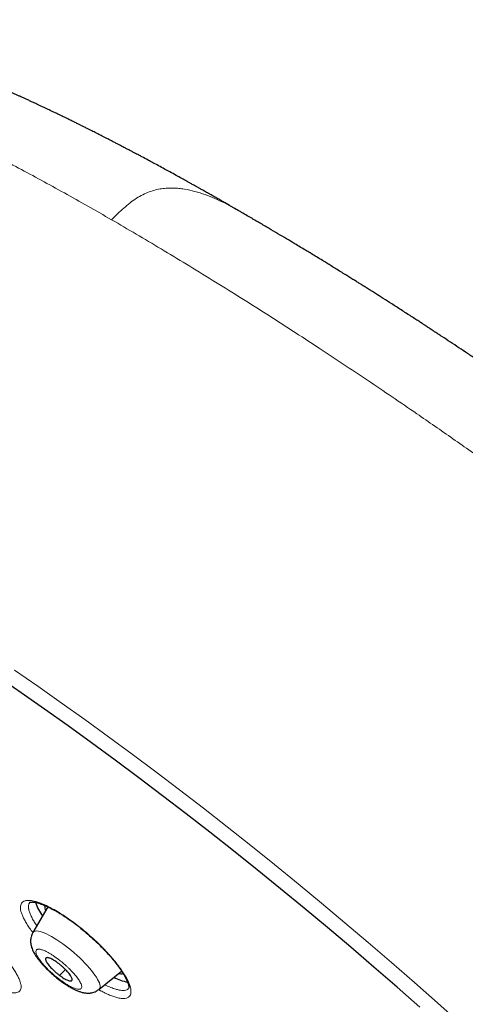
# Model space of a CAD drawing. Header units: millimetres. Extents: x 8 to 1352, y 12 to 1248.
# Tile 99 of 119: x 1168 to 1183, y 590 to 624. Entities that reach past the tile are written whole.
import ezdxf

# ---------------------------------------------------------------- set-up
doc = ezdxf.new("R2010")
doc.units = ezdxf.units.MM

msp = doc.modelspace()

# ---------------------------------------------------------------- linework, layer by layer
at = {"color": 7, "linetype": 'Continuous', "lineweight": 30}
for p, q in [((1168.718, 593.192), (1168.19, 592.288)), ((1170.509, 590.299), (1171.302, 590.942))]:
    msp.add_line(p, q, dxfattribs=at)
at = {"color": 252, "linetype": 'Continuous', "lineweight": 0}
msp.add_line((1169.13, 590.787), (1169.33, 590.997), dxfattribs=at)
at = {"color": 252, "linetype": 'Continuous', "lineweight": 0, "flags": 128}
for points in [[(1167.544, 601.495), (1168.364, 600.928), (1169.188, 600.349), (1170.014, 599.758), (1170.843, 599.157), (1171.673, 598.545), (1172.505, 597.922), (1173.338, 597.291), (1174.171, 596.65), (1175.003, 596), (1175.835, 595.342), (1176.665, 594.675), (1177.493, 594.002), (1178.318, 593.321), (1179.139, 592.634), (1179.958, 591.941), (1180.771, 591.242), (1181.58, 590.538), (1182.383, 589.83), (1183.18, 589.117)], [(1170.509, 590.299), (1170.521, 590.31), (1170.538, 590.339), (1170.547, 590.374), (1170.548, 590.417), (1170.539, 590.466), (1170.522, 590.522), (1170.496, 590.583), (1170.462, 590.649), (1170.419, 590.721), (1170.369, 590.797), (1170.311, 590.876), (1170.246, 590.959), (1170.175, 591.044), (1170.098, 591.132), (1170.015, 591.22), (1169.927, 591.31), (1169.835, 591.399), (1169.74, 591.487), (1169.642, 591.574), (1169.542, 591.66), (1169.44, 591.742), (1169.338, 591.822), (1169.236, 591.897), (1169.135, 591.969), (1169.036, 592.035), (1168.939, 592.096), (1168.845, 592.151), (1168.755, 592.2), (1168.669, 592.242), (1168.589, 592.277), (1168.514, 592.305), (1168.446, 592.326), (1168.384, 592.339), (1168.329, 592.345), (1168.283, 592.343), (1168.244, 592.333), (1168.213, 592.316), (1168.191, 592.291), (1168.19, 592.288)]]:
    msp.add_lwpolyline(points, dxfattribs=at)
at = {"color": 7, "linetype": 'Continuous', "lineweight": 30, "flags": 128}
msp.add_lwpolyline([(1181.767, 589.676), (1180.965, 590.381), (1180.156, 591.081), (1179.344, 591.776), (1178.527, 592.465), (1177.706, 593.148), (1176.882, 593.825), (1176.056, 594.494), (1175.228, 595.155), (1174.399, 595.809), (1173.568, 596.454), (1172.738, 597.09), (1171.908, 597.717), (1171.078, 598.334), (1170.251, 598.941), (1169.425, 599.537), (1168.602, 600.122), (1167.782, 600.696), (1166.966, 601.258)], dxfattribs=at)
at = {"color": 7, "linetype": 'Continuous', "lineweight": 30}
for centre, radius, start, end in [((1170.021, 593.96), 1.845, 199.2927, 216.1457), ((1169.018, 593.215), 0.411, 176.0788, 202.6632), ((1171.87, 592.31), 1.793, 242.1863, 258.5549), ((1171.304, 591.294), 0.448, 256.5301, 277.2709)]:
    msp.add_arc(centre, radius, start, end, dxfattribs=at)
for points, knots in [([(1175.394, 617.61), (1175.393, 617.61), (1175.366, 617.626), (1175.312, 617.657), (1175.23, 617.705), (1175.144, 617.754), (1175.033, 617.818), (1174.9, 617.894), (1174.752, 617.979), (1174.611, 618.059), (1174.479, 618.134), (1174.348, 618.208), (1174.222, 618.28), (1174.106, 618.345), (1174.007, 618.401), (1173.912, 618.454), (1173.809, 618.512), (1173.696, 618.575), (1173.564, 618.648), (1173.403, 618.737), (1173.209, 618.844), (1173.008, 618.954), (1172.803, 619.067), (1172.604, 619.175), (1172.411, 619.279), (1172.215, 619.384), (1172.052, 619.471), (1171.918, 619.543), (1171.83, 619.589), (1171.741, 619.636), (1171.64, 619.689), (1171.534, 619.745), (1171.433, 619.798), (1171.345, 619.844), (1171.261, 619.888), (1171.167, 619.937), (1171.062, 619.991), (1170.957, 620.045), (1170.863, 620.094), (1170.778, 620.137), (1170.688, 620.183), (1170.586, 620.235), (1170.48, 620.289), (1170.382, 620.339), (1170.296, 620.382), (1170.21, 620.426), (1170.114, 620.474), (1170.008, 620.527), (1169.907, 620.577), (1169.815, 620.623), (1169.725, 620.668), (1169.622, 620.718), (1169.509, 620.774), (1169.399, 620.828), (1169.303, 620.874), (1169.213, 620.918), (1169.115, 620.966), (1169.006, 621.018), (1168.9, 621.069), (1168.807, 621.114), (1168.72, 621.155), (1168.629, 621.198), (1168.528, 621.246), (1168.427, 621.293), (1168.336, 621.336), (1168.253, 621.375), (1168.167, 621.415), (1168.067, 621.461), (1167.965, 621.508), (1167.874, 621.55), (1167.8, 621.584), (1167.727, 621.617), (1167.638, 621.657), (1167.538, 621.702), (1167.442, 621.746), (1167.358, 621.783), (1167.277, 621.819), (1167.188, 621.859), (1167.09, 621.902), (1166.99, 621.946), (1166.9, 621.985), (1166.813, 622.023), (1166.719, 622.064), (1166.618, 622.107), (1166.519, 622.149), (1166.436, 622.185), (1166.365, 622.215), (1166.298, 622.243), (1166.227, 622.273), (1166.15, 622.305), (1166.071, 622.338), (1165.963, 622.383), (1165.83, 622.438), (1165.666, 622.504), (1165.497, 622.572), (1165.332, 622.638), (1165.174, 622.7), (1165.021, 622.759), (1164.858, 622.822), (1164.681, 622.889), (1164.503, 622.955), (1164.318, 623.022), (1164.145, 623.085), (1163.972, 623.146), (1163.8, 623.206), (1163.667, 623.252), (1163.574, 623.283), (1163.533, 623.297), (1163.49, 623.312), (1163.437, 623.329), (1163.368, 623.352), (1163.288, 623.378), (1163.206, 623.405), (1163.13, 623.429), (1163.052, 623.454), (1162.963, 623.482), (1162.869, 623.511), (1162.781, 623.538), (1162.688, 623.567), (1162.582, 623.598), (1162.455, 623.636), (1162.32, 623.675), (1162.191, 623.711), (1162.089, 623.739), (1162.007, 623.761), (1161.937, 623.78), (1161.866, 623.799), (1161.8, 623.816), (1161.733, 623.833), (1161.657, 623.852), (1161.57, 623.874), (1161.481, 623.896), (1161.401, 623.915), (1161.328, 623.932), (1161.254, 623.949), (1161.173, 623.968), (1161.098, 623.985), (1161.035, 623.998), (1160.99, 624.008), (1160.95, 624.016), (1160.873, 624.032), (1160.757, 624.056), (1160.611, 624.084), (1160.475, 624.11), (1160.347, 624.132), (1160.216, 624.154), (1160.077, 624.175), (1159.929, 624.197), (1159.787, 624.215), (1159.658, 624.231), (1159.545, 624.244), (1159.438, 624.254), (1159.33, 624.264), (1159.215, 624.273), (1159.091, 624.282), (1158.953, 624.29), (1158.812, 624.295), (1158.675, 624.298), (1158.552, 624.299), (1158.435, 624.299), (1158.328, 624.297), (1158.227, 624.293), (1158.132, 624.289), (1158.033, 624.283), (1157.925, 624.274), (1157.789, 624.262), (1157.638, 624.244), (1157.485, 624.222), (1157.35, 624.198), (1157.223, 624.174), (1157.092, 624.144), (1156.958, 624.11), (1156.825, 624.073), (1156.7, 624.033), (1156.581, 623.992), (1156.471, 623.951), (1156.363, 623.906), (1156.251, 623.857), (1156.13, 623.8), (1156.018, 623.742), (1155.921, 623.689), (1155.839, 623.641), (1155.754, 623.589), (1155.664, 623.531), (1155.577, 623.472), (1155.502, 623.42), (1155.441, 623.375), (1155.392, 623.338), (1155.347, 623.304), (1155.296, 623.264), (1155.239, 623.219), (1155.177, 623.168), (1155.113, 623.115), (1155.035, 623.047), (1154.943, 622.967), (1154.864, 622.896), (1154.814, 622.852), (1154.799, 622.838)], [0, 0, 0, 0, 0.000059, 0.003082, 0.006189, 0.009427, 0.012893, 0.018801, 0.024639, 0.029969, 0.034958, 0.039802, 0.045033, 0.049594, 0.053143, 0.056525, 0.060544, 0.065184, 0.069602, 0.076014, 0.083863, 0.092238, 0.09954, 0.107978, 0.115729, 0.122343, 0.131213, 0.135139, 0.138344, 0.141674, 0.145727, 0.150377, 0.154477, 0.157878, 0.160933, 0.164627, 0.169117, 0.173601, 0.17736, 0.180472, 0.183984, 0.188221, 0.192876, 0.196895, 0.200191, 0.203443, 0.207416, 0.212057, 0.21635, 0.219921, 0.223359, 0.227548, 0.232584, 0.23734, 0.241225, 0.244549, 0.248613, 0.253464, 0.258085, 0.261903, 0.265204, 0.268929, 0.273367, 0.277922, 0.281769, 0.284932, 0.288412, 0.292706, 0.297592, 0.301555, 0.304305, 0.307054, 0.310966, 0.315764, 0.319996, 0.323507, 0.326658, 0.330475, 0.334999, 0.339563, 0.343495, 0.346926, 0.350936, 0.355963, 0.360386, 0.364082, 0.367051, 0.369865, 0.373037, 0.376569, 0.380228, 0.383727, 0.391147, 0.398244, 0.406094, 0.414303, 0.42084, 0.42803, 0.435469, 0.443635, 0.452832, 0.460422, 0.469842, 0.477643, 0.485279, 0.494823, 0.497141, 0.49889, 0.500882, 0.503472, 0.506661, 0.511265, 0.515346, 0.518862, 0.522483, 0.527015, 0.532168, 0.536652, 0.54034, 0.546246, 0.552726, 0.559887, 0.566969, 0.572485, 0.575821, 0.579689, 0.583425, 0.586828, 0.590079, 0.593991, 0.598732, 0.603839, 0.608057, 0.61152, 0.615408, 0.619914, 0.624722, 0.62782, 0.630226, 0.63208, 0.63437, 0.642937, 0.651463, 0.658793, 0.665808, 0.673209, 0.681259, 0.689845, 0.698843, 0.706198, 0.712614, 0.718838, 0.725204, 0.732045, 0.739464, 0.747654, 0.757129, 0.765312, 0.772734, 0.77989, 0.786977, 0.792634, 0.798552, 0.804803, 0.811718, 0.819301, 0.830672, 0.840814, 0.848952, 0.857075, 0.865759, 0.875033, 0.883845, 0.892046, 0.899729, 0.907249, 0.913766, 0.921025, 0.929226, 0.937259, 0.942365, 0.947493, 0.952683, 0.958113, 0.963625, 0.968049, 0.971275, 0.973787, 0.976172, 0.978567, 0.981674, 0.984208, 0.987112, 0.990386, 0.994088, 0.998261, 1, 1, 1, 1]), ([(1217.942, 575.836), (1217.957, 575.861), (1217.999, 575.929), (1218.062, 576.035), (1218.127, 576.147), (1218.179, 576.24), (1218.218, 576.315), (1218.265, 576.408), (1218.315, 576.515), (1218.361, 576.626), (1218.401, 576.732), (1218.435, 576.833), (1218.463, 576.928), (1218.486, 577.015), (1218.503, 577.09), (1218.518, 577.161), (1218.531, 577.235), (1218.545, 577.323), (1218.556, 577.418), (1218.564, 577.51), (1218.569, 577.585), (1218.571, 577.646), (1218.573, 577.702), (1218.573, 577.76), (1218.573, 577.826), (1218.571, 577.902), (1218.566, 577.994), (1218.558, 578.092), (1218.548, 578.189), (1218.537, 578.283), (1218.523, 578.373), (1218.508, 578.463), (1218.492, 578.553), (1218.472, 578.648), (1218.449, 578.751), (1218.422, 578.863), (1218.39, 578.983), (1218.355, 579.106), (1218.318, 579.224), (1218.282, 579.334), (1218.246, 579.44), (1218.208, 579.547), (1218.17, 579.648), (1218.132, 579.745), (1218.095, 579.839), (1218.056, 579.933), (1218.019, 580.021), (1217.985, 580.1), (1217.953, 580.172), (1217.926, 580.234), (1217.901, 580.287), (1217.879, 580.335), (1217.855, 580.387), (1217.828, 580.444), (1217.797, 580.509), (1217.762, 580.581), (1217.725, 580.657), (1217.689, 580.728), (1217.657, 580.791), (1217.63, 580.844), (1217.604, 580.894), (1217.575, 580.949), (1217.541, 581.015), (1217.498, 581.095), (1217.449, 581.186), (1217.397, 581.28), (1217.349, 581.368), (1217.305, 581.445), (1217.268, 581.511), (1217.234, 581.569), (1217.202, 581.625), (1217.167, 581.687), (1217.124, 581.759), (1217.078, 581.838), (1217.03, 581.917), (1216.988, 581.989), (1216.95, 582.05), (1216.915, 582.109), (1216.876, 582.173), (1216.832, 582.243), (1216.79, 582.312), (1216.752, 582.371), (1216.719, 582.425), (1216.684, 582.48), (1216.604, 582.605), (1216.475, 582.806), (1216.299, 583.073), (1216.118, 583.344), (1215.928, 583.621), (1215.736, 583.895), (1215.52, 584.2), (1215.345, 584.442), (1215.203, 584.635), (1215.117, 584.752), (1215.024, 584.877), (1214.934, 584.998), (1214.856, 585.101), (1214.787, 585.193), (1214.72, 585.282), (1214.649, 585.375), (1214.574, 585.472), (1214.496, 585.574), (1214.409, 585.685), (1214.318, 585.802), (1214.232, 585.913), (1214.142, 586.027), (1214.046, 586.149), (1213.935, 586.289), (1213.816, 586.438), (1213.685, 586.6), (1213.542, 586.775), (1213.395, 586.956), (1213.249, 587.132), (1213.13, 587.275), (1213.033, 587.391), (1212.96, 587.479), (1212.89, 587.562), (1212.829, 587.634), (1212.773, 587.7), (1212.714, 587.77), (1212.643, 587.854), (1212.563, 587.948), (1212.476, 588.049), (1212.389, 588.15), (1212.303, 588.249), (1212.219, 588.346), (1212.131, 588.446), (1212.043, 588.548), (1211.94, 588.665), (1211.811, 588.811), (1211.658, 588.984), (1211.495, 589.166), (1211.336, 589.343), (1211.185, 589.51), (1211.041, 589.668), (1210.902, 589.82), (1210.762, 589.972), (1210.616, 590.129), (1210.465, 590.292), (1210.315, 590.452), (1210.182, 590.594), (1210.069, 590.713), (1209.963, 590.825), (1209.855, 590.938), (1209.748, 591.05), (1209.645, 591.158), (1209.538, 591.269), (1209.422, 591.389), (1209.297, 591.518), (1209.168, 591.65), (1209.042, 591.779), (1208.917, 591.907), (1208.789, 592.036), (1208.667, 592.16), (1208.558, 592.27), (1208.468, 592.359), (1208.386, 592.442), (1208.305, 592.522), (1208.222, 592.605), (1208.141, 592.685), (1208.07, 592.756), (1208.012, 592.813), (1207.966, 592.859), (1207.915, 592.909), (1207.846, 592.977), (1207.752, 593.069), (1207.639, 593.18), (1207.511, 593.305), (1207.371, 593.441), (1207.223, 593.584), (1207.071, 593.731), (1206.926, 593.87), (1206.804, 593.987), (1206.703, 594.083), (1206.614, 594.168), (1206.52, 594.257), (1206.412, 594.359), (1206.284, 594.481), (1206.127, 594.628), (1205.984, 594.763), (1205.868, 594.871), (1205.793, 594.941), (1205.735, 594.996), (1205.689, 595.038), (1205.637, 595.087), (1205.566, 595.153), (1205.468, 595.243), (1205.356, 595.348), (1205.236, 595.458), (1205.118, 595.567), (1204.991, 595.684), (1204.856, 595.808), (1204.716, 595.935), (1204.592, 596.049), (1204.486, 596.145), (1204.391, 596.232), (1204.291, 596.322), (1204.175, 596.427), (1204.048, 596.542), (1203.906, 596.669), (1203.754, 596.806), (1203.581, 596.961), (1203.429, 597.097), (1203.297, 597.214), (1203.193, 597.307), (1203.084, 597.404), (1202.976, 597.5), (1202.87, 597.594), (1202.775, 597.677), (1202.698, 597.745), (1202.64, 597.796), (1202.588, 597.842), (1202.525, 597.898), (1202.443, 597.97), (1202.341, 598.059), (1202.228, 598.159), (1202.057, 598.308), (1201.84, 598.497), (1201.583, 598.72), (1201.327, 598.942), (1201.067, 599.166), (1200.795, 599.4), (1200.52, 599.635), (1200.239, 599.874), (1199.947, 600.122), (1199.644, 600.377), (1199.327, 600.643), (1198.997, 600.919), (1198.648, 601.21), (1198.279, 601.515), (1197.934, 601.799), (1197.628, 602.05), (1197.374, 602.257), (1197.146, 602.443), (1196.942, 602.608), (1196.763, 602.752), (1196.627, 602.862), (1196.532, 602.939), (1196.477, 602.983), (1196.442, 603.011), (1196.415, 603.033), (1196.387, 603.055), (1196.351, 603.084), (1196.306, 603.12), (1196.23, 603.182), (1196.112, 603.276), (1195.946, 603.409), (1195.745, 603.569), (1195.529, 603.741), (1195.304, 603.92), (1195.073, 604.102), (1194.826, 604.297), (1194.458, 604.587), (1193.969, 604.969), (1193.356, 605.445), (1192.727, 605.929), (1192.248, 606.296), (1191.923, 606.542), (1191.757, 606.668), (1191.591, 606.793), (1191.426, 606.918), (1191.271, 607.035), (1191.133, 607.138), (1191.021, 607.222), (1190.935, 607.287), (1190.872, 607.333), (1190.823, 607.37), (1190.778, 607.404), (1190.728, 607.441), (1190.642, 607.505), (1190.514, 607.601), (1190.334, 607.734), (1190.121, 607.892), (1189.875, 608.074), (1189.596, 608.279), (1189.309, 608.489), (1189.02, 608.699), (1188.743, 608.9), (1188.471, 609.097), (1188.216, 609.281), (1187.981, 609.449), (1187.766, 609.603), (1187.572, 609.741), (1187.398, 609.864), (1187.245, 609.973), (1187.112, 610.068), (1187.002, 610.145), (1186.921, 610.202), (1186.866, 610.241), (1186.82, 610.274), (1186.762, 610.314), (1186.685, 610.369), (1186.587, 610.437), (1186.464, 610.524), (1186.314, 610.628), (1186.137, 610.752), (1185.939, 610.89), (1185.729, 611.036), (1185.517, 611.182), (1185.31, 611.325), (1185.054, 611.501), (1184.753, 611.707), (1184.412, 611.939), (1184.081, 612.164), (1183.759, 612.38), (1183.444, 612.591), (1183.139, 612.795), (1182.839, 612.994), (1182.605, 613.149), (1182.436, 613.26), (1182.335, 613.327), (1182.243, 613.387), (1182.166, 613.437), (1182.105, 613.477), (1182.058, 613.508), (1182.01, 613.539), (1181.948, 613.58), (1181.862, 613.636), (1181.751, 613.708), (1181.617, 613.795), (1181.4, 613.936), (1181.119, 614.117), (1180.79, 614.328), (1180.489, 614.52), (1180.25, 614.671), (1180.066, 614.788), (1179.931, 614.873), (1179.805, 614.953), (1179.685, 615.028), (1179.569, 615.101), (1179.445, 615.178), (1179.311, 615.262), (1179.158, 615.357), (1178.994, 615.458), (1178.826, 615.562), (1178.662, 615.663), (1178.506, 615.759), (1178.332, 615.866), (1178.149, 615.977), (1177.962, 616.091), (1177.788, 616.197), (1177.611, 616.303), (1177.399, 616.431), (1177.149, 616.581), (1176.858, 616.754), (1176.615, 616.898), (1176.431, 617.006), (1176.323, 617.069), (1176.236, 617.121), (1176.168, 617.16), (1176.11, 617.195), (1176.048, 617.231), (1175.974, 617.274), (1175.86, 617.34), (1175.703, 617.431), (1175.545, 617.523), (1175.433, 617.587), (1175.388, 617.613), (1175.374, 617.621)], [0, 0, 0, 0, 0.001133, 0.003138, 0.004884, 0.006419, 0.00784, 0.009223, 0.011911, 0.014507, 0.017051, 0.019598, 0.022328, 0.024565, 0.026641, 0.028526, 0.030569, 0.033054, 0.036232, 0.038962, 0.041152, 0.042859, 0.044553, 0.046343, 0.048236, 0.050669, 0.053567, 0.056889, 0.060019, 0.062756, 0.065762, 0.06863, 0.071431, 0.074435, 0.07774, 0.081368, 0.085243, 0.089426, 0.093211, 0.096709, 0.100127, 0.103562, 0.107094, 0.109877, 0.113066, 0.116202, 0.119049, 0.121623, 0.123954, 0.126082, 0.127566, 0.129114, 0.130731, 0.13255, 0.134638, 0.136994, 0.139466, 0.141833, 0.143803, 0.145423, 0.146986, 0.148541, 0.150574, 0.153052, 0.156047, 0.159111, 0.161802, 0.164121, 0.166236, 0.167841, 0.16941, 0.171218, 0.173393, 0.175932, 0.178391, 0.180517, 0.18231, 0.183892, 0.185769, 0.187997, 0.190138, 0.19184, 0.193262, 0.194862, 0.196715, 0.204314, 0.2124, 0.219797, 0.227473, 0.235712, 0.242628, 0.252428, 0.25509, 0.258045, 0.26165, 0.264863, 0.267455, 0.269673, 0.271951, 0.274297, 0.276808, 0.279335, 0.282082, 0.285251, 0.288138, 0.290399, 0.293681, 0.297199, 0.300745, 0.304592, 0.309035, 0.31345, 0.317581, 0.321597, 0.323655, 0.325761, 0.327777, 0.329446, 0.330812, 0.332383, 0.334326, 0.33662, 0.338883, 0.341337, 0.34353, 0.345661, 0.34796, 0.350388, 0.352529, 0.355867, 0.36024, 0.364137, 0.368034, 0.371965, 0.375206, 0.378479, 0.381965, 0.385193, 0.388733, 0.392558, 0.39563, 0.397939, 0.400239, 0.402875, 0.405264, 0.407438, 0.409793, 0.412391, 0.415182, 0.418063, 0.420801, 0.423425, 0.426203, 0.429024, 0.431261, 0.433178, 0.434721, 0.436461, 0.438285, 0.439967, 0.441499, 0.442732, 0.443566, 0.444389, 0.445923, 0.447856, 0.450188, 0.452885, 0.455749, 0.458745, 0.461875, 0.464859, 0.467396, 0.469142, 0.470871, 0.472718, 0.474686, 0.477251, 0.480314, 0.483873, 0.485641, 0.487107, 0.488236, 0.48903, 0.489781, 0.49125, 0.493137, 0.495423, 0.497758, 0.500009, 0.502177, 0.50504, 0.507739, 0.510124, 0.51212, 0.513739, 0.515509, 0.51776, 0.520263, 0.522661, 0.525692, 0.52878, 0.53232, 0.534147, 0.536075, 0.538105, 0.540193, 0.542037, 0.543948, 0.545368, 0.546299, 0.547092, 0.548251, 0.549752, 0.551611, 0.553782, 0.555956, 0.560908, 0.565548, 0.569878, 0.574679, 0.579525, 0.584416, 0.589352, 0.594436, 0.59986, 0.60529, 0.611025, 0.617065, 0.62341, 0.630031, 0.634771, 0.639079, 0.642956, 0.646402, 0.649418, 0.652003, 0.653289, 0.654214, 0.654756, 0.655087, 0.655552, 0.656161, 0.656912, 0.657808, 0.660028, 0.662823, 0.66619, 0.67013, 0.673627, 0.677478, 0.681654, 0.685926, 0.695798, 0.705894, 0.716214, 0.726756, 0.729441, 0.73214, 0.734854, 0.737581, 0.740215, 0.742467, 0.744321, 0.745672, 0.746689, 0.747382, 0.748064, 0.748884, 0.749842, 0.752233, 0.755156, 0.758612, 0.762602, 0.767123, 0.772178, 0.776523, 0.78116, 0.785614, 0.789739, 0.793535, 0.797002, 0.80014, 0.802949, 0.80543, 0.807582, 0.809401, 0.810767, 0.81148, 0.812081, 0.813, 0.814248, 0.815828, 0.817737, 0.820198, 0.823052, 0.8263, 0.829794, 0.833218, 0.836565, 0.839833, 0.845621, 0.851145, 0.856404, 0.861746, 0.866808, 0.871762, 0.876644, 0.881453, 0.883181, 0.884889, 0.886403, 0.887656, 0.888647, 0.889378, 0.88998, 0.890987, 0.892389, 0.894188, 0.896383, 0.898968, 0.904781, 0.91015, 0.915075, 0.919555, 0.921917, 0.924133, 0.926204, 0.928156, 0.930039, 0.931945, 0.934231, 0.936694, 0.939497, 0.942319, 0.945026, 0.947619, 0.950097, 0.953627, 0.956726, 0.959414, 0.962298, 0.965526, 0.970002, 0.974827, 0.98014, 0.982241, 0.984082, 0.985554, 0.986659, 0.987494, 0.988514, 0.989771, 0.991268, 0.994301, 0.997714, 0.999312, 1, 1, 1, 1]), ([(1168.084, 593.348), (1168.087, 593.35), (1168.091, 593.354), (1168.1, 593.356), (1168.109, 593.357), (1168.117, 593.358), (1168.128, 593.36), (1168.142, 593.361), (1168.161, 593.362), (1168.186, 593.362), (1168.223, 593.359), (1168.277, 593.351), (1168.353, 593.334), (1168.438, 593.308), (1168.523, 593.277), (1168.599, 593.246), (1168.667, 593.216), (1168.731, 593.187), (1168.797, 593.154), (1168.875, 593.114), (1168.968, 593.062), (1169.077, 593), (1169.196, 592.927), (1169.34, 592.834), (1169.506, 592.72), (1169.693, 592.582), (1169.878, 592.437), (1170.081, 592.269), (1170.299, 592.076), (1170.526, 591.86), (1170.723, 591.658), (1170.891, 591.474), (1171.016, 591.327), (1171.115, 591.203), (1171.188, 591.106), (1171.247, 591.023), (1171.295, 590.953), (1171.338, 590.886), (1171.379, 590.819), (1171.421, 590.747), (1171.458, 590.677), (1171.49, 590.609), (1171.516, 590.546), (1171.535, 590.493), (1171.548, 590.446), (1171.554, 590.417), (1171.557, 590.398), (1171.558, 590.385), (1171.559, 590.373), (1171.559, 590.36), (1171.558, 590.349), (1171.558, 590.34), (1171.556, 590.337), (1171.555, 590.335)], [0, 0, 0, 0, 0.0261181, 0.0467104, 0.0598934, 0.0689018, 0.076777, 0.0857907, 0.0959549, 0.1072795, 0.1196553, 0.1404491, 0.1631155, 0.1876666, 0.207032, 0.2243789, 0.2390077, 0.2508992, 0.2637162, 0.2785789, 0.2962022, 0.3165969, 0.3383677, 0.3599954, 0.3921737, 0.4240552, 0.4554955, 0.4868045, 0.5284704, 0.5700815, 0.6119666, 0.6438582, 0.6761795, 0.6979587, 0.7181446, 0.7355613, 0.7502046, 0.7631695, 0.7803679, 0.7966039, 0.8156644, 0.8347832, 0.8516972, 0.8708494, 0.8865432, 0.9029836, 0.9096356, 0.9165506, 0.9239153, 0.9336148, 0.9508917, 0.9730473, 1, 1, 1, 1]), ([(1168.19, 592.288), (1168.176, 592.262), (1168.15, 592.212), (1168.128, 592.139), (1168.115, 592.071), (1168.11, 592.014), (1168.11, 591.967), (1168.113, 591.931), (1168.117, 591.897), (1168.122, 591.862), (1168.132, 591.817), (1168.148, 591.759), (1168.176, 591.686), (1168.212, 591.611), (1168.25, 591.543), (1168.291, 591.476), (1168.344, 591.399), (1168.42, 591.299), (1168.511, 591.192), (1168.61, 591.084), (1168.71, 590.984), (1168.817, 590.883), (1168.932, 590.782), (1169.053, 590.682), (1169.177, 590.587), (1169.299, 590.5), (1169.424, 590.419), (1169.541, 590.351), (1169.646, 590.296), (1169.74, 590.254), (1169.841, 590.215), (1169.949, 590.184), (1170.048, 590.169), (1170.124, 590.166), (1170.172, 590.168), (1170.217, 590.173), (1170.27, 590.182), (1170.336, 590.201), (1170.422, 590.236), (1170.478, 590.277), (1170.509, 590.299)], [0, 0, 0, 0, 0.024751, 0.045584, 0.062528, 0.080788, 0.091878, 0.102128, 0.112454, 0.122867, 0.133787, 0.155349, 0.182141, 0.211975, 0.235698, 0.252737, 0.282095, 0.318522, 0.361839, 0.396276, 0.431382, 0.467201, 0.503778, 0.541162, 0.579406, 0.618198, 0.654065, 0.695984, 0.731172, 0.759843, 0.791478, 0.830362, 0.868491, 0.885555, 0.900093, 0.912223, 0.924805, 0.94354, 0.968575, 1, 1, 1, 1]), ([(1169.072, 591.221), (1169.046, 591.239), (1168.994, 591.277), (1168.919, 591.323), (1168.849, 591.362), (1168.787, 591.39), (1168.733, 591.407), (1168.689, 591.413), (1168.658, 591.407), (1168.639, 591.39), (1168.633, 591.361), (1168.64, 591.323), (1168.66, 591.275), (1168.693, 591.22), (1168.738, 591.158), (1168.792, 591.093), (1168.856, 591.024), (1168.926, 590.956), (1169.002, 590.888), (1169.071, 590.831), (1169.113, 590.799), (1169.13, 590.787)], [0, 0, 0, 0, 0.0529252, 0.1073853, 0.1603105, 0.2147706, 0.2676958, 0.3221559, 0.3750811, 0.4295412, 0.4824664, 0.5369265, 0.5898517, 0.6443117, 0.697237, 0.751697, 0.8046223, 0.8590823, 0.9120076, 0.9664676, 1, 1, 1, 1]), ([(1169.13, 590.787), (1169.155, 590.768), (1169.208, 590.731), (1169.282, 590.684), (1169.352, 590.645), (1169.415, 590.617), (1169.469, 590.6), (1169.512, 590.595), (1169.544, 590.601), (1169.563, 590.618), (1169.569, 590.646), (1169.562, 590.685), (1169.541, 590.732), (1169.508, 590.787), (1169.464, 590.849), (1169.409, 590.914), (1169.345, 590.983), (1169.275, 591.052), (1169.199, 591.119), (1169.131, 591.176), (1169.088, 591.208), (1169.072, 591.221)], [0, 0, 0, 0, 0.052925, 0.107385, 0.160311, 0.214771, 0.267696, 0.322156, 0.375081, 0.429541, 0.482466, 0.536926, 0.589852, 0.644312, 0.697237, 0.751697, 0.804622, 0.859082, 0.912008, 0.966468, 1, 1, 1, 1])]:
    msp.add_open_spline(points, degree=3, knots=knots, dxfattribs=at)
at = {"color": 252, "linetype": 'Continuous', "lineweight": 0}
for points, knots in [([(1170.953, 617.283), (1170.674, 617.444), (1170.114, 617.765), (1169.291, 618.226), (1168.481, 618.672), (1167.684, 619.1), (1166.901, 619.511), (1166.135, 619.904), (1165.384, 620.278), (1164.676, 620.62), (1164.01, 620.932), (1163.384, 621.216), (1162.774, 621.484), (1162.18, 621.734), (1161.606, 621.966), (1161.054, 622.178), (1160.522, 622.372), (1160.009, 622.549), (1159.575, 622.688), (1159.213, 622.796), (1158.916, 622.88), (1158.628, 622.956), (1158.354, 623.023), (1158.092, 623.082), (1157.843, 623.133), (1157.601, 623.177), (1157.322, 623.221), (1157.01, 623.26), (1156.675, 623.286), (1156.358, 623.294), (1156.078, 623.284), (1155.827, 623.258), (1155.604, 623.219), (1155.397, 623.164), (1155.209, 623.096), (1155.044, 623.014), (1154.907, 622.928), (1154.834, 622.864), (1154.802, 622.835)], [0, 0, 0, 0, 0.0333, 0.066711, 0.100235, 0.13387, 0.167616, 0.201475, 0.235444, 0.269525, 0.300157, 0.330878, 0.361688, 0.392587, 0.423575, 0.454096, 0.484703, 0.515396, 0.546174, 0.565805, 0.585471, 0.605171, 0.624905, 0.643573, 0.662238, 0.681002, 0.699863, 0.729698, 0.759775, 0.790093, 0.820651, 0.846768, 0.873721, 0.901093, 0.927953, 0.954302, 0.980139, 1, 1, 1, 1]), ([(1170.953, 617.283), (1171.023, 617.354), (1171.164, 617.496), (1171.379, 617.698), (1171.599, 617.882), (1171.823, 618.041), (1172.048, 618.169), (1172.272, 618.265), (1172.491, 618.333), (1172.705, 618.376), (1172.914, 618.396), (1173.116, 618.399), (1173.313, 618.386), (1173.569, 618.352), (1173.877, 618.283), (1174.233, 618.169), (1174.576, 618.031), (1174.909, 617.874), (1175.175, 617.736), (1175.327, 617.647), (1175.374, 617.619)], [0, 0, 0, 0, 0.043719, 0.087433, 0.131125, 0.174819, 0.218512, 0.262203, 0.305856, 0.349561, 0.393317, 0.437035, 0.480744, 0.524462, 0.61188, 0.699311, 0.78674, 0.874163, 0.961597, 1, 1, 1, 1]), ([(1201.125, 595.41), (1200.93, 595.579), (1200.532, 595.924), (1199.915, 596.455), (1199.268, 597.008), (1198.589, 597.584), (1197.878, 598.181), (1197.25, 598.703), (1196.72, 599.141), (1196.299, 599.487), (1195.881, 599.828), (1195.465, 600.166), (1195.049, 600.502), (1194.636, 600.835), (1194.223, 601.165), (1193.673, 601.602), (1192.971, 602.158), (1192.108, 602.833), (1191.226, 603.515), (1190.341, 604.194), (1189.463, 604.86), (1188.593, 605.513), (1187.732, 606.152), (1186.875, 606.782), (1186.101, 607.347), (1185.407, 607.847), (1184.795, 608.286), (1184.181, 608.723), (1183.558, 609.163), (1182.927, 609.605), (1182.291, 610.047), (1181.579, 610.538), (1180.791, 611.076), (1179.931, 611.657), (1179.077, 612.227), (1178.191, 612.811), (1177.276, 613.407), (1176.334, 614.012), (1175.403, 614.6), (1174.484, 615.172), (1173.579, 615.727), (1172.688, 616.265), (1171.811, 616.785), (1171.239, 617.118), (1170.953, 617.283)], [0, 0, 0, 0, 0.021109, 0.043077, 0.065904, 0.089592, 0.114141, 0.13955, 0.153994, 0.16813, 0.182161, 0.196086, 0.209906, 0.22362, 0.237228, 0.25073, 0.277899, 0.306205, 0.334889, 0.363383, 0.391689, 0.419305, 0.446738, 0.473989, 0.501057, 0.520628, 0.540102, 0.55948, 0.579242, 0.599596, 0.619919, 0.640211, 0.668059, 0.695847, 0.723575, 0.751243, 0.782611, 0.8139, 0.845112, 0.876246, 0.907302, 0.938279, 0.969179, 1, 1, 1, 1]), ([(1168.194, 592.284), (1168.172, 592.312), (1168.11, 592.392), (1168.023, 592.52), (1167.933, 592.664), (1167.861, 592.798), (1167.806, 592.922), (1167.77, 593.034), (1167.752, 593.134), (1167.753, 593.22), (1167.772, 593.292), (1167.811, 593.348), (1167.874, 593.393), (1167.969, 593.42), (1168.101, 593.419), (1168.249, 593.392), (1168.4, 593.346), (1168.549, 593.289), (1168.708, 593.216), (1168.896, 593.119), (1169.114, 592.993), (1169.362, 592.834), (1169.53, 592.712), (1169.615, 592.651)], [0, 0, 0, 0, 0.023482, 0.067701, 0.112363, 0.156539, 0.200603, 0.244933, 0.289915, 0.334096, 0.378127, 0.422445, 0.4675, 0.526765, 0.585567, 0.64503, 0.689847, 0.734093, 0.778201, 0.82258, 0.882019, 0.940882, 1, 1, 1, 1]), ([(1168.331, 592.529), (1168.324, 592.539), (1168.282, 592.597), (1168.219, 592.698), (1168.145, 592.831), (1168.087, 592.958), (1168.059, 593.042), (1168.048, 593.091), (1168.045, 593.106), (1168.042, 593.12), (1168.04, 593.135), (1168.038, 593.149), (1168.036, 593.168), (1168.035, 593.196), (1168.036, 593.233), (1168.042, 593.269), (1168.053, 593.301), (1168.066, 593.327), (1168.078, 593.343), (1168.084, 593.351)], [0, 0, 0, 0, 0.023751, 0.148732, 0.274995, 0.402539, 0.546894, 0.565927, 0.584988, 0.604077, 0.623194, 0.642338, 0.661509, 0.704292, 0.762119, 0.834988, 0.885935, 0.942298, 1, 1, 1, 1]), ([(1165.27, 593.114), (1165.353, 593.06), (1165.517, 592.953), (1165.771, 592.768), (1166.005, 592.585), (1166.214, 592.411), (1166.399, 592.249), (1166.578, 592.084), (1166.75, 591.916), (1166.914, 591.747), (1167.067, 591.581), (1167.208, 591.417), (1167.337, 591.258), (1167.451, 591.104), (1167.549, 590.957), (1167.63, 590.821), (1167.695, 590.695), (1167.742, 590.579), (1167.77, 590.476), (1167.78, 590.387), (1167.771, 590.313), (1167.744, 590.252), (1167.698, 590.208), (1167.634, 590.18), (1167.554, 590.169), (1167.457, 590.173), (1167.344, 590.195), (1167.217, 590.231), (1167.06, 590.29), (1166.871, 590.378), (1166.723, 590.454), (1166.643, 590.502), (1166.642, 590.503)], [0, 0, 0, 0, 0.0436662, 0.087088, 0.1308206, 0.16349, 0.1959162, 0.228358, 0.2610887, 0.2939427, 0.326404, 0.3587791, 0.3913829, 0.4244873, 0.4570228, 0.4893137, 0.5216785, 0.5548461, 0.5874125, 0.6196828, 0.6519507, 0.6849609, 0.7174715, 0.7497784, 0.782176, 0.8146806, 0.8473122, 0.8799325, 0.912372, 0.9560472, 0.9992037, 1, 1, 1, 1]), ([(1169.615, 592.651), (1169.699, 592.586), (1169.868, 592.458), (1170.119, 592.248), (1170.363, 592.029), (1170.595, 591.805), (1170.812, 591.578), (1170.993, 591.372), (1171.142, 591.188), (1171.262, 591.029), (1171.366, 590.876), (1171.454, 590.731), (1171.527, 590.594), (1171.581, 590.469), (1171.616, 590.357), (1171.634, 590.257), (1171.633, 590.171), (1171.614, 590.1), (1171.576, 590.045), (1171.514, 590.001), (1171.421, 589.976), (1171.29, 589.978), (1171.145, 590.007), (1170.995, 590.054), (1170.847, 590.113), (1170.688, 590.188), (1170.571, 590.247), (1170.504, 590.286), (1170.496, 590.291)], [0, 0, 0, 0, 0.047347, 0.094501, 0.142122, 0.189408, 0.236539, 0.284301, 0.320075, 0.355461, 0.390827, 0.426555, 0.462615, 0.498107, 0.533388, 0.56881, 0.604849, 0.640362, 0.675658, 0.711039, 0.758669, 0.805811, 0.853174, 0.888592, 0.924285, 0.959854, 0.995318, 1, 1, 1, 1]), ([(1169.151, 590.629), (1169.185, 590.604), (1169.252, 590.556), (1169.35, 590.491), (1169.464, 590.423), (1169.564, 590.371), (1169.648, 590.336), (1169.724, 590.31), (1169.789, 590.298), (1169.838, 590.301), (1169.876, 590.313), (1169.905, 590.344), (1169.909, 590.398), (1169.894, 590.458), (1169.869, 590.519), (1169.824, 590.601), (1169.764, 590.689), (1169.694, 590.778), (1169.615, 590.87), (1169.525, 590.966), (1169.427, 591.062), (1169.329, 591.153), (1169.203, 591.262), (1169.067, 591.368), (1168.95, 591.451), (1168.852, 591.516), (1168.738, 591.585), (1168.638, 591.636), (1168.554, 591.672), (1168.477, 591.698), (1168.412, 591.71), (1168.363, 591.706), (1168.325, 591.694), (1168.297, 591.663), (1168.293, 591.609), (1168.307, 591.549), (1168.333, 591.489), (1168.378, 591.407), (1168.438, 591.319), (1168.508, 591.23), (1168.586, 591.137), (1168.676, 591.042), (1168.774, 590.946), (1168.873, 590.854), (1168.999, 590.745), (1169.1, 590.668), (1169.151, 590.629)], [0, 0, 0, 0, 0.020042, 0.039941, 0.060018, 0.092459, 0.108645, 0.125024, 0.157464, 0.173651, 0.190029, 0.219974, 0.249999, 0.270023, 0.289923, 0.310018, 0.342459, 0.358645, 0.375024, 0.407464, 0.423651, 0.440029, 0.469974, 0.499999, 0.520023, 0.539923, 0.560019, 0.592459, 0.608645, 0.625024, 0.657464, 0.673651, 0.69003, 0.719974, 0.749999, 0.770023, 0.789923, 0.810019, 0.842459, 0.858645, 0.875024, 0.907464, 0.923651, 0.94003, 0.969995, 1, 1, 1, 1]), ([(1171.547, 590.326), (1171.544, 590.323), (1171.529, 590.302), (1171.483, 590.279), (1171.409, 590.26), (1171.319, 590.259), (1171.215, 590.273), (1171.085, 590.305), (1170.926, 590.363), (1170.795, 590.419), (1170.72, 590.459), (1170.712, 590.464)], [0, 0, 0, 0, 0.026624, 0.155538, 0.283156, 0.409476, 0.5345, 0.658228, 0.821132, 0.981735, 1, 1, 1, 1])]:
    msp.add_open_spline(points, degree=3, knots=knots, dxfattribs=at)

doc.saveas('drawing.dxf')
